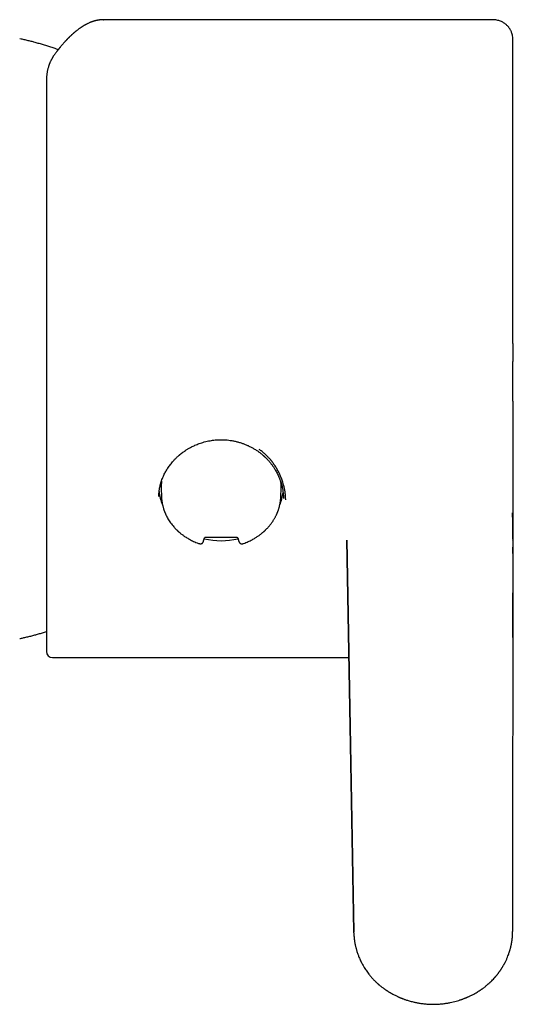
# Model space of a CAD drawing. Header units: millimetres. Extents: x 8 to 829, y 12 to 852.
# Tile 2 of 10: x 448 to 480, y 373 to 438. Entities that reach past the tile are written whole.
import ezdxf

# ---------------------------------------------------------------- set-up
doc = ezdxf.new("R2010")
doc.units = ezdxf.units.MM

msp = doc.modelspace()

# ---------------------------------------------------------------- linework, layer by layer
at = {"color": 7, "linetype": 'Continuous', "lineweight": 30}
for p, q in [((453.12, 437.941), (453.124, 437.941)), ((478.564, 437.942), (453.124, 437.942)), ((480.064, 416.615), (480.064, 415.429)), ((456.909, 407.088), (456.928, 406.548)), ((464.786, 406.548), (464.805, 407.088)), ((464.957, 406.436), (464.959, 406.421)), ((459.699, 403.626), (459.767, 403.833)), ((461.948, 403.826), (462.023, 403.598)), ((469.592, 377.907), (469.126, 403.683)), ((469.126, 403.674), (469.592, 377.899)), ((480.066, 403.683), (480.04, 377.916)), ((480.066, 403.683), (480.066, 403.69)), ((449.757, 395.942), (469.266, 395.942)), ((480.042, 377.841), (480.043, 377.911)), ((469.596, 377.818), (469.592, 377.899))]:
    msp.add_line(p, q, dxfattribs=at)
for centre, radius, start, end in [((459.874, 407.191), 2.966, 172.35512, 181.99755), ((461.843, 407.191), 2.964, 358.00068, 5.29002), ((459.908, 407.203), 3.151, 185.82756, 202.5056), ((461.803, 407.204), 3.155, 337.48037, 353.07494), ((460.857, 408.348), 4.707, 256.37132, 283.61893), ((449.757, 396.342), 0.4, 180, 270)]:
    msp.add_arc(centre, radius, start, end, dxfattribs=at)
for points, knots in [([(453.121, 437.941), (453.11, 437.941), (453.088, 437.941), (453.057, 437.94), (453.025, 437.939), (452.995, 437.937), (452.966, 437.935), (452.939, 437.933), (452.915, 437.931), (452.892, 437.928), (452.869, 437.926), (452.844, 437.923), (452.816, 437.919), (452.784, 437.914), (452.75, 437.908), (452.717, 437.902), (452.686, 437.896), (452.658, 437.889), (452.63, 437.883), (452.601, 437.876), (452.571, 437.869), (452.54, 437.86), (452.511, 437.852), (452.487, 437.845), (452.466, 437.839), (452.446, 437.832), (452.423, 437.825), (452.396, 437.816), (452.364, 437.805), (452.33, 437.793), (452.298, 437.78), (452.267, 437.769), (452.239, 437.757), (452.199, 437.741), (452.145, 437.717), (452.075, 437.685), (452.017, 437.656), (451.97, 437.631), (451.934, 437.612), (451.897, 437.592), (451.861, 437.571), (451.825, 437.55), (451.79, 437.53), (451.758, 437.51), (451.726, 437.49), (451.695, 437.47), (451.662, 437.449), (451.628, 437.426), (451.591, 437.401), (451.547, 437.37), (451.498, 437.335), (451.444, 437.296), (451.392, 437.256), (451.341, 437.216), (451.291, 437.177), (451.246, 437.139), (451.204, 437.105), (451.169, 437.074), (451.137, 437.046), (451.106, 437.019), (451.078, 436.994), (451.052, 436.971), (451.028, 436.949), (451.002, 436.925), (450.972, 436.898), (450.939, 436.866), (450.902, 436.831), (450.865, 436.794), (450.828, 436.757), (450.793, 436.723), (450.76, 436.689), (450.734, 436.662), (450.715, 436.642), (450.701, 436.628), (450.69, 436.616), (450.68, 436.606), (450.669, 436.594), (450.653, 436.578), (450.632, 436.555), (450.606, 436.527), (450.578, 436.496), (450.549, 436.464), (450.508, 436.419), (450.458, 436.363), (450.402, 436.298), (450.352, 436.239), (450.309, 436.188), (450.27, 436.14), (450.238, 436.102), (450.214, 436.072), (450.197, 436.05), (450.18, 436.03), (450.165, 436.011), (450.151, 435.993), (450.138, 435.976), (450.124, 435.959), (450.108, 435.938), (450.087, 435.911), (450.061, 435.878), (450.03, 435.837), (449.993, 435.788), (449.95, 435.732), (449.921, 435.691), (449.905, 435.67)], [0, 0, 0, 0, 0.008177, 0.017086, 0.026735, 0.037035, 0.046715, 0.055377, 0.062612, 0.069187, 0.076136, 0.083575, 0.091498, 0.101814, 0.112091, 0.122263, 0.131694, 0.140232, 0.148283, 0.157061, 0.166448, 0.176526, 0.185709, 0.1934, 0.198522, 0.204255, 0.210993, 0.218735, 0.229248, 0.239884, 0.249808, 0.25902, 0.267522, 0.275498, 0.296154, 0.317471, 0.33947, 0.350223, 0.361292, 0.372677, 0.384255, 0.395126, 0.406209, 0.416184, 0.425699, 0.435429, 0.445392, 0.4561, 0.467776, 0.480419, 0.497005, 0.514004, 0.530497, 0.546483, 0.561963, 0.576818, 0.589485, 0.600701, 0.610476, 0.619895, 0.629708, 0.636958, 0.644408, 0.652437, 0.661681, 0.672149, 0.683843, 0.696761, 0.707543, 0.719017, 0.729684, 0.738742, 0.743611, 0.747845, 0.751442, 0.754404, 0.757164, 0.762234, 0.768918, 0.777217, 0.786704, 0.795999, 0.804998, 0.825037, 0.843428, 0.858456, 0.872171, 0.884628, 0.895928, 0.901867, 0.907428, 0.912613, 0.91742, 0.92185, 0.925902, 0.930022, 0.934921, 0.941519, 0.949817, 0.959814, 0.971511, 0.984906, 1, 1, 1, 1]), ([(480.063, 436.441), (480.063, 436.489), (480.063, 436.587), (480.055, 436.729), (480.038, 436.865), (480.012, 436.989), (479.978, 437.093), (479.942, 437.181), (479.907, 437.253), (479.871, 437.316), (479.837, 437.369), (479.803, 437.418), (479.766, 437.466), (479.722, 437.517), (479.669, 437.572), (479.606, 437.629), (479.533, 437.687), (479.448, 437.744), (479.352, 437.797), (479.245, 437.846), (479.127, 437.886), (478.998, 437.914), (478.861, 437.932), (478.715, 437.941), (478.615, 437.941), (478.564, 437.941)], [0, 0, 0, 0, 0.059358, 0.120032, 0.176124, 0.227831, 0.275336, 0.311512, 0.344442, 0.374031, 0.400211, 0.423043, 0.447081, 0.474765, 0.506107, 0.541017, 0.579423, 0.621262, 0.666425, 0.714753, 0.766022, 0.81997, 0.876849, 0.936881, 1, 1, 1, 1]), ([(450.13, 435.967), (450.063, 435.99), (449.905, 436.046), (449.654, 436.13), (449.378, 436.219), (449.099, 436.304), (448.818, 436.385), (448.546, 436.46), (448.281, 436.528), (448.026, 436.59), (447.798, 436.644), (447.654, 436.674), (447.596, 436.687)], [0, 0, 0, 0, 0.080835, 0.190828, 0.301061, 0.411555, 0.52234, 0.633447, 0.733253, 0.83304, 0.932798, 1, 1, 1, 1]), ([(480.064, 416.615), (480.064, 416.787), (480.064, 417.13), (480.064, 417.643), (480.064, 418.156), (480.064, 418.668), (480.064, 419.179), (480.064, 419.689), (480.064, 420.215), (480.064, 420.755), (480.064, 421.307), (480.064, 421.856), (480.064, 422.4), (480.064, 422.923), (480.064, 423.426), (480.064, 423.908), (480.064, 424.385), (480.064, 424.857), (480.064, 425.324), (480.064, 425.786), (480.064, 426.257), (480.064, 426.736), (480.064, 427.22), (480.064, 427.696), (480.064, 428.162), (480.064, 428.605), (480.064, 429.026), (480.064, 429.424), (480.064, 429.814), (480.064, 430.195), (480.064, 430.568), (480.064, 430.931), (480.064, 431.297), (480.064, 431.663), (480.064, 432.027), (480.064, 432.379), (480.064, 432.718), (480.064, 433.034), (480.064, 433.328), (480.064, 433.601), (480.064, 433.862), (480.064, 434.111), (480.064, 434.349), (480.064, 434.574), (480.064, 434.795), (480.064, 435.008), (480.064, 435.213), (480.064, 435.403), (480.064, 435.578), (480.064, 435.732), (480.064, 435.867), (480.064, 435.985), (480.064, 436.09), (480.064, 436.181), (480.064, 436.258), (480.064, 436.322), (480.064, 436.374), (480.064, 436.413), (480.064, 436.437), (480.064, 436.44), (480.064, 436.441)], [0, 0, 0, 0, 0.0166195, 0.0332133, 0.0497929, 0.0663697, 0.0829552, 0.0995607, 0.1162089, 0.1344913, 0.1527402, 0.1709713, 0.1892, 0.2074419, 0.2240396, 0.2406204, 0.2571958, 0.2737774, 0.2903767, 0.307005, 0.3236669, 0.3419556, 0.3602069, 0.3784361, 0.3966586, 0.4148898, 0.4314669, 0.4480347, 0.4646047, 0.4811886, 0.4977979, 0.5144444, 0.5310942, 0.5493659, 0.5676109, 0.5858446, 0.6040821, 0.6223387, 0.6389549, 0.6555469, 0.6721265, 0.6887054, 0.7052951, 0.7219075, 0.7385268, 0.7567789, 0.7750155, 0.793252, 0.8115035, 0.8297852, 0.8464496, 0.8630714, 0.8796621, 0.8962334, 0.9127969, 0.9293642, 0.9459509, 0.9641851, 0.982415, 1, 1, 1, 1]), ([(449.905, 435.67), (449.89, 435.65), (449.863, 435.612), (449.826, 435.558), (449.795, 435.51), (449.769, 435.469), (449.748, 435.433), (449.732, 435.405), (449.718, 435.381), (449.707, 435.361), (449.693, 435.336), (449.678, 435.307), (449.658, 435.268), (449.635, 435.223), (449.611, 435.171), (449.587, 435.117), (449.565, 435.063), (449.543, 435.006), (449.521, 434.946), (449.5, 434.885), (449.479, 434.815), (449.456, 434.734), (449.433, 434.641), (449.413, 434.545), (449.396, 434.45), (449.384, 434.364), (449.375, 434.29), (449.369, 434.224), (449.365, 434.169), (449.362, 434.124), (449.36, 434.088), (449.359, 434.048), (449.358, 434.002), (449.358, 433.969), (449.357, 433.952)], [0, 0, 0, 0, 0.040362, 0.076282, 0.107783, 0.134883, 0.157258, 0.175402, 0.189476, 0.202023, 0.213944, 0.235541, 0.256819, 0.286072, 0.319234, 0.351359, 0.383153, 0.416133, 0.451898, 0.487494, 0.521555, 0.571506, 0.624303, 0.677629, 0.729653, 0.778978, 0.814847, 0.850759, 0.887515, 0.9059, 0.925032, 0.946562, 0.971547, 1, 1, 1, 1]), ([(449.357, 433.937), (449.357, 433.829), (449.357, 433.613), (449.357, 433.274), (449.357, 432.923), (449.357, 432.605), (449.357, 432.325), (449.357, 432.086), (449.357, 431.841), (449.357, 431.587), (449.357, 431.302), (449.357, 430.985), (449.357, 430.639), (449.357, 430.286), (449.357, 429.982), (449.357, 429.733), (449.357, 429.54), (449.357, 429.345), (449.357, 429.147), (449.357, 428.948), (449.357, 428.679), (449.357, 428.339), (449.357, 427.923), (449.357, 427.501), (449.357, 427.073), (449.357, 426.642), (449.357, 426.208), (449.357, 425.771), (449.357, 425.325), (449.357, 424.843), (449.357, 424.325), (449.357, 423.771), (449.357, 423.213), (449.357, 422.648), (449.357, 422.079), (449.357, 421.532), (449.357, 421.01), (449.357, 420.514), (449.357, 420.016), (449.357, 419.517), (449.357, 419.019), (449.357, 418.523), (449.357, 418.028), (449.357, 417.535), (449.357, 417.045), (449.357, 416.558), (449.357, 416.072), (449.357, 415.587), (449.357, 415.18), (449.357, 414.849), (449.357, 414.596), (449.357, 414.343), (449.357, 414.091), (449.357, 413.838), (449.357, 413.513), (449.357, 413.115), (449.357, 412.647), (449.357, 412.181), (449.357, 411.719), (449.357, 411.292), (449.357, 410.9), (449.357, 410.542), (449.357, 410.188), (449.357, 409.841), (449.357, 409.449), (449.357, 409.012), (449.357, 408.526), (449.357, 408.046), (449.357, 407.572), (449.357, 407.103), (449.357, 406.63), (449.357, 406.154), (449.357, 405.675), (449.357, 405.206), (449.357, 404.803), (449.357, 404.462), (449.357, 404.181), (449.357, 403.902), (449.357, 403.622), (449.357, 403.318), (449.357, 402.992), (449.357, 402.651), (449.357, 402.318), (449.357, 402.043), (449.357, 401.825), (449.357, 401.659), (449.357, 401.495), (449.357, 401.334), (449.357, 401.175), (449.357, 400.964), (449.357, 400.706), (449.357, 400.406), (449.357, 400.115), (449.357, 399.835), (449.357, 399.566), (449.357, 399.308), (449.357, 399.061), (449.357, 398.823), (449.357, 398.579), (449.357, 398.332), (449.357, 398.086), (449.357, 397.856), (449.357, 397.642), (449.357, 397.444), (449.357, 397.27), (449.357, 397.118), (449.357, 396.986), (449.357, 396.867), (449.357, 396.759), (449.357, 396.665), (449.357, 396.583), (449.357, 396.513), (449.357, 396.455), (449.357, 396.409), (449.357, 396.375), (449.357, 396.352), (449.357, 396.342), (449.357, 396.343), (449.357, 396.343)], [0, 0, 0, 0, 0.010828, 0.021639, 0.032441, 0.043241, 0.050034, 0.056831, 0.063635, 0.070527, 0.077703, 0.086661, 0.09561, 0.104554, 0.113499, 0.118186, 0.122875, 0.127566, 0.132261, 0.13696, 0.141664, 0.151141, 0.160603, 0.170055, 0.179502, 0.188949, 0.198234, 0.20753, 0.216842, 0.226325, 0.237598, 0.248858, 0.260113, 0.271372, 0.282646, 0.293942, 0.303601, 0.313244, 0.322875, 0.332502, 0.342129, 0.35159, 0.361064, 0.370554, 0.379868, 0.389161, 0.398445, 0.407723, 0.417001, 0.421863, 0.426728, 0.431595, 0.436466, 0.441341, 0.446222, 0.455356, 0.464476, 0.473587, 0.482694, 0.491801, 0.498961, 0.506127, 0.5133, 0.520403, 0.527209, 0.537324, 0.547429, 0.557531, 0.567636, 0.577752, 0.587885, 0.598712, 0.609522, 0.620324, 0.631124, 0.637917, 0.644714, 0.651519, 0.658412, 0.665588, 0.674546, 0.683495, 0.692439, 0.701384, 0.706071, 0.71076, 0.715451, 0.720146, 0.724845, 0.729549, 0.739027, 0.748488, 0.75794, 0.767387, 0.776834, 0.786119, 0.795415, 0.804727, 0.81421, 0.825484, 0.836743, 0.847998, 0.859257, 0.870531, 0.881827, 0.891487, 0.901129, 0.910761, 0.920387, 0.930014, 0.939476, 0.948949, 0.958439, 0.967753, 0.977047, 0.98633, 0.995608, 1, 1, 1, 1]), ([(480.065, 402.808), (480.065, 402.82), (480.065, 402.843), (480.065, 402.876), (480.065, 402.906), (480.065, 402.932), (480.066, 402.959), (480.066, 402.988), (480.066, 403.02), (480.066, 403.052), (480.066, 403.082), (480.066, 403.108), (480.066, 403.134), (480.066, 403.164), (480.066, 403.198), (480.067, 403.236), (480.067, 403.278), (480.067, 403.319), (480.067, 403.358), (480.067, 403.395), (480.067, 403.436), (480.068, 403.481), (480.068, 403.527), (480.068, 403.568), (480.068, 403.604), (480.068, 403.637), (480.068, 403.671), (480.069, 403.717), (480.069, 403.776), (480.069, 403.84), (480.07, 403.905), (480.07, 403.971), (480.07, 404.034), (480.071, 404.098), (480.071, 404.162), (480.071, 404.236), (480.072, 404.32), (480.073, 404.41), (480.073, 404.496), (480.074, 404.567), (480.074, 404.627), (480.074, 404.68), (480.075, 404.737), (480.075, 404.796), (480.075, 404.858), (480.076, 404.919), (480.076, 404.979), (480.077, 405.036), (480.077, 405.088), (480.077, 405.133), (480.078, 405.172), (480.078, 405.21), (480.078, 405.254), (480.078, 405.308), (480.079, 405.374), (480.079, 405.446), (480.08, 405.518), (480.08, 405.594), (480.081, 405.672), (480.081, 405.752), (480.082, 405.828), (480.082, 405.904), (480.082, 405.983), (480.083, 406.068), (480.083, 406.157), (480.084, 406.237), (480.084, 406.3), (480.084, 406.344), (480.084, 406.379), (480.084, 406.41), (480.085, 406.44), (480.085, 406.476), (480.085, 406.523), (480.085, 406.583), (480.085, 406.657), (480.086, 406.738), (480.086, 406.828), (480.086, 406.926), (480.086, 407.03), (480.086, 407.136), (480.087, 407.237), (480.087, 407.329), (480.087, 407.411), (480.087, 407.488), (480.087, 407.564), (480.087, 407.643), (480.087, 407.729), (480.087, 407.815), (480.086, 407.901), (480.086, 407.983), (480.086, 408.062), (480.086, 408.138), (480.086, 408.212), (480.086, 408.286), (480.086, 408.36), (480.085, 408.438), (480.085, 408.525), (480.085, 408.628), (480.084, 408.741), (480.084, 408.857), (480.084, 408.968), (480.083, 409.076), (480.083, 409.192), (480.082, 409.308), (480.082, 409.423), (480.081, 409.543), (480.08, 409.672), (480.08, 409.807), (480.079, 409.945), (480.078, 410.075), (480.078, 410.216), (480.077, 410.347), (480.076, 410.454), (480.076, 410.531), (480.076, 410.589), (480.075, 410.648), (480.075, 410.703), (480.075, 410.752), (480.075, 410.798), (480.074, 410.845), (480.074, 410.896), (480.074, 410.953), (480.073, 411.016), (480.073, 411.079), (480.073, 411.136), (480.073, 411.189), (480.072, 411.252), (480.072, 411.33), (480.072, 411.43), (480.071, 411.539), (480.071, 411.652), (480.07, 411.76), (480.07, 411.852), (480.069, 411.934), (480.069, 412.011), (480.069, 412.09), (480.069, 412.17), (480.068, 412.248), (480.068, 412.325), (480.068, 412.392), (480.068, 412.459), (480.067, 412.527), (480.067, 412.6), (480.067, 412.671), (480.067, 412.739), (480.067, 412.801), (480.066, 412.856), (480.066, 412.9), (480.066, 412.948), (480.066, 412.999), (480.066, 413.046), (480.066, 413.09), (480.066, 413.136), (480.066, 413.184), (480.065, 413.229), (480.065, 413.266), (480.065, 413.299), (480.065, 413.333), (480.065, 413.374), (480.065, 413.418), (480.065, 413.46), (480.065, 413.496), (480.065, 413.53), (480.065, 413.567), (480.065, 413.609), (480.065, 413.656), (480.065, 413.7), (480.065, 413.743), (480.064, 413.787), (480.064, 413.837), (480.064, 413.893), (480.064, 413.957), (480.064, 414.025), (480.064, 414.094), (480.064, 414.176), (480.064, 414.271), (480.064, 414.375), (480.064, 414.473), (480.064, 414.563), (480.064, 414.629), (480.064, 414.675), (480.064, 414.702), (480.064, 414.726), (480.064, 414.747), (480.064, 414.771), (480.064, 414.801), (480.064, 414.844), (480.064, 414.902), (480.064, 414.978), (480.064, 415.069), (480.064, 415.175), (480.064, 415.297), (480.064, 415.383), (480.064, 415.429)], [0, 0, 0, 0, 0.003435, 0.006986, 0.009861, 0.012316, 0.014986, 0.017897, 0.021091, 0.024378, 0.02749, 0.030044, 0.032261, 0.034973, 0.039011, 0.04253, 0.046454, 0.051193, 0.054991, 0.058095, 0.062191, 0.067095, 0.071531, 0.075635, 0.079224, 0.082272, 0.085475, 0.08926, 0.095948, 0.102892, 0.109137, 0.115214, 0.121355, 0.127537, 0.13372, 0.140283, 0.149223, 0.158041, 0.166472, 0.174154, 0.178649, 0.183714, 0.189561, 0.195836, 0.201662, 0.207805, 0.213339, 0.218296, 0.222739, 0.226696, 0.230173, 0.233363, 0.237209, 0.242152, 0.248176, 0.254967, 0.261485, 0.267646, 0.275351, 0.282449, 0.288955, 0.295409, 0.302308, 0.309646, 0.317419, 0.325516, 0.33005, 0.333789, 0.336742, 0.339005, 0.341485, 0.344415, 0.347794, 0.353158, 0.359162, 0.365745, 0.372908, 0.380816, 0.38933, 0.398114, 0.406164, 0.413422, 0.419892, 0.425582, 0.431383, 0.437505, 0.443969, 0.451032, 0.457085, 0.463503, 0.469527, 0.474977, 0.480765, 0.486169, 0.491428, 0.497302, 0.503794, 0.5108, 0.520284, 0.528891, 0.536481, 0.544977, 0.552773, 0.562132, 0.57054, 0.578238, 0.58849, 0.598865, 0.607528, 0.61848, 0.627103, 0.638141, 0.646715, 0.650432, 0.654767, 0.659158, 0.663233, 0.666613, 0.669829, 0.673118, 0.676623, 0.680833, 0.685558, 0.690201, 0.694377, 0.69793, 0.70148, 0.707984, 0.714831, 0.722971, 0.731447, 0.739214, 0.746037, 0.75135, 0.756878, 0.762413, 0.768341, 0.774119, 0.779197, 0.784833, 0.788611, 0.793477, 0.799506, 0.804318, 0.808615, 0.814291, 0.817545, 0.820306, 0.823886, 0.827769, 0.831203, 0.833974, 0.837231, 0.841068, 0.844287, 0.846865, 0.849037, 0.851318, 0.854205, 0.857809, 0.860838, 0.863192, 0.8655, 0.868048, 0.871176, 0.87461, 0.87801, 0.880639, 0.883914, 0.887288, 0.891349, 0.896023, 0.901003, 0.905931, 0.910811, 0.918546, 0.926184, 0.933196, 0.939431, 0.945361, 0.947401, 0.949277, 0.95098, 0.952509, 0.953944, 0.955974, 0.95876, 0.962973, 0.968233, 0.974552, 0.981942, 0.990419, 1, 1, 1, 1]), ([(456.757, 406.542), (456.757, 406.547), (456.757, 406.557), (456.755, 406.582), (456.755, 406.618), (456.757, 406.667), (456.76, 406.718), (456.764, 406.773), (456.769, 406.839), (456.778, 406.916), (456.79, 407.005), (456.808, 407.112), (456.834, 407.235), (456.869, 407.375), (456.911, 407.519), (456.962, 407.665), (457.02, 407.814), (457.082, 407.952), (457.145, 408.079), (457.207, 408.194), (457.275, 408.31), (457.348, 408.425), (457.427, 408.541), (457.513, 408.656), (457.603, 408.769), (457.689, 408.869), (457.767, 408.953), (457.832, 409.021), (457.892, 409.08), (457.945, 409.132), (457.99, 409.173), (458.027, 409.207), (458.056, 409.232), (458.079, 409.253), (458.098, 409.268), (458.112, 409.281), (458.126, 409.293), (458.145, 409.308), (458.171, 409.33), (458.202, 409.355), (458.235, 409.382), (458.27, 409.408), (458.305, 409.436), (458.364, 409.48), (458.45, 409.541), (458.547, 409.606), (458.635, 409.661), (458.714, 409.709), (458.803, 409.76), (458.903, 409.814), (459.014, 409.869), (459.137, 409.926), (459.272, 409.983), (459.419, 410.039), (459.578, 410.093), (459.75, 410.144), (459.935, 410.19), (460.118, 410.226), (460.298, 410.254), (460.474, 410.274), (460.657, 410.287), (460.848, 410.292), (461.046, 410.288), (461.251, 410.274), (461.461, 410.249), (461.677, 410.212), (461.897, 410.163), (462.107, 410.103), (462.307, 410.036), (462.496, 409.962), (462.686, 409.877), (462.875, 409.781), (463.064, 409.673), (463.186, 409.593), (463.248, 409.552)], [0, 0, 0, 0, 0.003622, 0.00721, 0.012924, 0.019021, 0.025597, 0.032652, 0.040185, 0.050773, 0.062179, 0.074404, 0.091502, 0.109539, 0.128079, 0.147123, 0.166672, 0.186728, 0.202103, 0.217764, 0.23371, 0.249944, 0.266474, 0.283307, 0.300445, 0.317145, 0.329211, 0.340103, 0.349819, 0.358357, 0.365716, 0.370946, 0.375356, 0.378946, 0.381715, 0.383663, 0.385317, 0.388071, 0.392059, 0.396827, 0.401707, 0.406691, 0.41178, 0.416974, 0.431795, 0.447401, 0.456695, 0.467027, 0.478562, 0.491293, 0.505215, 0.520333, 0.536647, 0.554157, 0.572867, 0.592779, 0.613897, 0.636227, 0.654969, 0.674495, 0.69481, 0.71592, 0.737832, 0.760544, 0.78401, 0.808227, 0.833204, 0.858953, 0.881012, 0.903629, 0.926818, 0.950595, 0.974981, 1, 1, 1, 1]), ([(463.247, 409.552), (463.272, 409.535), (463.324, 409.499), (463.399, 409.444), (463.47, 409.389), (463.529, 409.341), (463.577, 409.301), (463.614, 409.269), (463.642, 409.244), (463.664, 409.225), (463.68, 409.21), (463.692, 409.199), (463.703, 409.189), (463.715, 409.178), (463.728, 409.165), (463.751, 409.143), (463.785, 409.11), (463.831, 409.065), (463.88, 409.014), (463.932, 408.958), (463.985, 408.899), (464.062, 408.81), (464.158, 408.69), (464.271, 408.536), (464.365, 408.392), (464.443, 408.262), (464.509, 408.144), (464.572, 408.021), (464.634, 407.888), (464.695, 407.743), (464.75, 407.595), (464.8, 407.443), (464.844, 407.291), (464.882, 407.131), (464.915, 406.963), (464.94, 406.787), (464.956, 406.605), (464.958, 406.484), (464.959, 406.421)], [0, 0, 0, 0, 0.023281, 0.049514, 0.072672, 0.092742, 0.109715, 0.121489, 0.131107, 0.13857, 0.144453, 0.148009, 0.151737, 0.155996, 0.160784, 0.166102, 0.180731, 0.198298, 0.216464, 0.236887, 0.257954, 0.279034, 0.329274, 0.379598, 0.430031, 0.465384, 0.500823, 0.537095, 0.576322, 0.618633, 0.664011, 0.705331, 0.748874, 0.79463, 0.842597, 0.892788, 0.945235, 1, 1, 1, 1]), ([(465.104, 406.339), (465.104, 406.364), (465.103, 406.42), (465.1, 406.512), (465.092, 406.621), (465.082, 406.729), (465.068, 406.832), (465.054, 406.927), (465.036, 407.028), (465.013, 407.136), (464.983, 407.264), (464.944, 407.406), (464.897, 407.557), (464.848, 407.697), (464.797, 407.826), (464.746, 407.945), (464.696, 408.054), (464.624, 408.202), (464.52, 408.392), (464.413, 408.56), (464.34, 408.666), (464.308, 408.711), (464.275, 408.757), (464.241, 408.802), (464.206, 408.847), (464.171, 408.891), (464.135, 408.936), (464.061, 409.023), (463.951, 409.145), (463.806, 409.288), (463.673, 409.408), (463.554, 409.506), (463.452, 409.584), (463.389, 409.628), (463.36, 409.648)], [0, 0, 0, 0, 0.021082, 0.046685, 0.076798, 0.111408, 0.135461, 0.161282, 0.188867, 0.218213, 0.249312, 0.29309, 0.334221, 0.372709, 0.408557, 0.441774, 0.472367, 0.500345, 0.567745, 0.637329, 0.651256, 0.665267, 0.679363, 0.693543, 0.707807, 0.722155, 0.736588, 0.751105, 0.80841, 0.859378, 0.90402, 0.942339, 0.974336, 1, 1, 1, 1]), ([(456.928, 406.548), (456.928, 406.537), (456.929, 406.514), (456.932, 406.473), (456.935, 406.424), (456.94, 406.368), (456.946, 406.306), (456.954, 406.241), (456.964, 406.174), (456.976, 406.104), (456.991, 406.029), (457.009, 405.949), (457.029, 405.867), (457.051, 405.791), (457.071, 405.723), (457.09, 405.666), (457.107, 405.62), (457.12, 405.582), (457.134, 405.547), (457.148, 405.51), (457.165, 405.468), (457.185, 405.422), (457.207, 405.372), (457.242, 405.298), (457.29, 405.202), (457.357, 405.081), (457.437, 404.952), (457.529, 404.817), (457.633, 404.679), (457.72, 404.575), (457.787, 404.501), (457.83, 404.454), (457.873, 404.409), (457.914, 404.368), (457.949, 404.334), (457.978, 404.307), (457.999, 404.287), (458.013, 404.274), (458.023, 404.265), (458.031, 404.257), (458.047, 404.243), (458.073, 404.22), (458.11, 404.188), (458.158, 404.148), (458.216, 404.1), (458.287, 404.046), (458.366, 403.987), (458.453, 403.926), (458.549, 403.863), (458.656, 403.798), (458.774, 403.73), (458.905, 403.662), (459.047, 403.594), (459.201, 403.528), (459.327, 403.478), (459.403, 403.453), (459.422, 403.447)], [0, 0, 0, 0, 0.006828, 0.015501, 0.02764, 0.042299, 0.057985, 0.074345, 0.091377, 0.109081, 0.127457, 0.148448, 0.170076, 0.190021, 0.207559, 0.222689, 0.234356, 0.244034, 0.252534, 0.262208, 0.273206, 0.285528, 0.299157, 0.313492, 0.344824, 0.377911, 0.412751, 0.453836, 0.494695, 0.53521, 0.550317, 0.565376, 0.580389, 0.594352, 0.605956, 0.615195, 0.62207, 0.62658, 0.628388, 0.630973, 0.634908, 0.643343, 0.654814, 0.669323, 0.686867, 0.707446, 0.731057, 0.754788, 0.780951, 0.809545, 0.840567, 0.874016, 0.909228, 0.946776, 0.986657, 1, 1, 1, 1]), ([(462.292, 403.446), (462.306, 403.451), (462.374, 403.473), (462.489, 403.518), (462.634, 403.579), (462.767, 403.641), (462.889, 403.703), (463, 403.764), (463.1, 403.823), (463.191, 403.88), (463.277, 403.937), (463.356, 403.992), (463.428, 404.046), (463.489, 404.093), (463.542, 404.136), (463.586, 404.172), (463.621, 404.202), (463.648, 404.226), (463.671, 404.246), (463.691, 404.265), (463.713, 404.285), (463.738, 404.309), (463.769, 404.338), (463.807, 404.375), (463.85, 404.419), (463.9, 404.471), (463.955, 404.53), (464.011, 404.596), (464.068, 404.664), (464.123, 404.734), (464.176, 404.805), (464.225, 404.874), (464.27, 404.942), (464.311, 405.007), (464.351, 405.073), (464.389, 405.14), (464.426, 405.207), (464.459, 405.272), (464.489, 405.334), (464.513, 405.386), (464.533, 405.43), (464.548, 405.465), (464.559, 405.494), (464.569, 405.517), (464.578, 405.54), (464.588, 405.567), (464.604, 405.609), (464.623, 405.664), (464.645, 405.731), (464.667, 405.804), (464.689, 405.881), (464.708, 405.961), (464.727, 406.045), (464.744, 406.135), (464.758, 406.227), (464.769, 406.318), (464.778, 406.401), (464.783, 406.477), (464.785, 406.525), (464.786, 406.548)], [0, 0, 0, 0, 0.010296, 0.047455, 0.082572, 0.115645, 0.146672, 0.17515, 0.201651, 0.226173, 0.248713, 0.27192, 0.292566, 0.310649, 0.326167, 0.339646, 0.35032, 0.358217, 0.36495, 0.371465, 0.377762, 0.385668, 0.395698, 0.407912, 0.422308, 0.439251, 0.45847, 0.479501, 0.500636, 0.521717, 0.542744, 0.563716, 0.582355, 0.600951, 0.619504, 0.638013, 0.656479, 0.674837, 0.691589, 0.706099, 0.717217, 0.726527, 0.734026, 0.739716, 0.744803, 0.752106, 0.761743, 0.77738, 0.795419, 0.814295, 0.834008, 0.854557, 0.875944, 0.898167, 0.922965, 0.945684, 0.966081, 0.984175, 1, 1, 1, 1]), ([(480.064, 403.768), (480.063, 403.787), (480.063, 403.825), (480.063, 403.88), (480.063, 403.931), (480.063, 403.975), (480.062, 404.012), (480.062, 404.041), (480.062, 404.066), (480.062, 404.088), (480.061, 404.11), (480.061, 404.148), (480.06, 404.204), (480.059, 404.278), (480.058, 404.356), (480.057, 404.438), (480.056, 404.519), (480.054, 404.6), (480.053, 404.684), (480.051, 404.764), (480.05, 404.839), (480.049, 404.907), (480.047, 404.973), (480.047, 405.03), (480.046, 405.076), (480.045, 405.113), (480.045, 405.145), (480.045, 405.173), (480.044, 405.197), (480.044, 405.223), (480.044, 405.252), (480.044, 405.282), (480.043, 405.309), (480.043, 405.33), (480.043, 405.35), (480.043, 405.371), (480.043, 405.392), (480.043, 405.413), (480.043, 405.431), (480.043, 405.446), (480.043, 405.457), (480.044, 405.464), (480.044, 405.468), (480.044, 405.467), (480.044, 405.467)], [0, 0, 0, 0, 0.026991, 0.054272, 0.078322, 0.099141, 0.116727, 0.130348, 0.14118, 0.151339, 0.161744, 0.172396, 0.205532, 0.240462, 0.277024, 0.316372, 0.354672, 0.392292, 0.433159, 0.478256, 0.51229, 0.548307, 0.583861, 0.615775, 0.638318, 0.658658, 0.676822, 0.693165, 0.70685, 0.721016, 0.7421, 0.765962, 0.785426, 0.802572, 0.819883, 0.838333, 0.861937, 0.883971, 0.906022, 0.930261, 0.951282, 0.973144, 0.99555, 1, 1, 1, 1]), ([(459.767, 403.827), (459.768, 403.831), (459.769, 403.837), (459.779, 403.85), (459.799, 403.864), (459.831, 403.875), (459.856, 403.876), (459.868, 403.877)], [0, 0, 0, 0, 0.151053, 0.293716, 0.555783, 0.790105, 1, 1, 1, 1]), ([(461.847, 403.877), (461.854, 403.877), (461.868, 403.877), (461.894, 403.872), (461.919, 403.862), (461.941, 403.845), (461.945, 403.833), (461.947, 403.827)], [0, 0, 0, 0, 0.134508, 0.264006, 0.513863, 0.757933, 1, 1, 1, 1]), ([(459.421, 403.447), (459.44, 403.442), (459.474, 403.433), (459.525, 403.437), (459.566, 403.45), (459.593, 403.464), (459.61, 403.476), (459.622, 403.486), (459.634, 403.497), (459.646, 403.512), (459.659, 403.53), (459.672, 403.553), (459.685, 403.579), (459.692, 403.598), (459.696, 403.608)], [0, 0, 0, 0, 0.149878, 0.286438, 0.402327, 0.493696, 0.530323, 0.571921, 0.623836, 0.685607, 0.755879, 0.832895, 0.914808, 1, 1, 1, 1]), ([(462.019, 403.608), (462.022, 403.598), (462.03, 403.577), (462.043, 403.55), (462.058, 403.523), (462.081, 403.495), (462.106, 403.474), (462.129, 403.46), (462.151, 403.449), (462.174, 403.441), (462.201, 403.436), (462.23, 403.435), (462.261, 403.437), (462.282, 403.444), (462.293, 403.447)], [0, 0, 0, 0, 0.097669, 0.18789, 0.271115, 0.383443, 0.48487, 0.545492, 0.60376, 0.678534, 0.746674, 0.824067, 0.909189, 1, 1, 1, 1]), ([(462.292, 403.446), (462.292, 403.446), (462.293, 403.446), (462.293, 403.446), (462.293, 403.446)], [0, 0, 0, 0, 0.987195, 1, 1, 1, 1]), ([(469.126, 403.611), (469.126, 403.61), (469.126, 403.61), (469.126, 403.608), (469.126, 403.606), (469.126, 403.605)], [0, 0, 0, 0, 0.215619, 0.573417, 1, 1, 1, 1]), ([(480.064, 397.444), (480.064, 397.443), (480.064, 397.442), (480.064, 397.456), (480.064, 397.483), (480.064, 397.528), (480.064, 397.589), (480.064, 397.667), (480.064, 397.761), (480.064, 397.868), (480.064, 397.985), (480.064, 398.113), (480.064, 398.253), (480.064, 398.406), (480.064, 398.573), (480.064, 398.753), (480.064, 398.951), (480.064, 399.17), (480.064, 399.41), (480.064, 399.665), (480.064, 399.933), (480.064, 400.124), (480.064, 400.22)], [0, 0, 0, 0, 0.024951, 0.073826, 0.122744, 0.176431, 0.230025, 0.283573, 0.33712, 0.390709, 0.439447, 0.488138, 0.536817, 0.585519, 0.634277, 0.683126, 0.73197, 0.785593, 0.839163, 0.892724, 0.946322, 1, 1, 1, 1]), ([(447.596, 397.196), (447.669, 397.212), (447.828, 397.247), (448.072, 397.304), (448.328, 397.367), (448.585, 397.434), (448.841, 397.504), (449.096, 397.579), (449.268, 397.63), (449.355, 397.658), (449.357, 397.658)], [0, 0, 0, 0, 0.12313, 0.267682, 0.412692, 0.558117, 0.703923, 0.850077, 0.996551, 1, 1, 1, 1]), ([(480.059, 397.261), (480.06, 397.275), (480.064, 397.336), (480.064, 397.397), (480.063, 397.444)], [0, 0, 0, 0, 0.226396, 1, 1, 1, 1]), ([(469.592, 377.82), (469.593, 377.795), (469.594, 377.744), (469.597, 377.676), (469.6, 377.618), (469.604, 377.571), (469.607, 377.53), (469.61, 377.498), (469.613, 377.471), (469.615, 377.446), (469.619, 377.416), (469.623, 377.381), (469.628, 377.34), (469.635, 377.29), (469.643, 377.233), (469.654, 377.168), (469.665, 377.107), (469.678, 377.043), (469.693, 376.972), (469.711, 376.891), (469.732, 376.807), (469.755, 376.725), (469.781, 376.634), (469.812, 376.537), (469.848, 376.431), (469.887, 376.325), (469.93, 376.216), (469.979, 376.103), (470.034, 375.984), (470.095, 375.861), (470.164, 375.731), (470.239, 375.6), (470.317, 375.475), (470.397, 375.354), (470.484, 375.23), (470.568, 375.119), (470.643, 375.026), (470.701, 374.956), (470.757, 374.891), (470.813, 374.829), (470.866, 374.772), (470.918, 374.717), (470.971, 374.664), (471.022, 374.613), (471.067, 374.57), (471.101, 374.538), (471.129, 374.513), (471.151, 374.493), (471.169, 374.477), (471.186, 374.462), (471.206, 374.444), (471.231, 374.422), (471.261, 374.397), (471.303, 374.362), (471.36, 374.315), (471.432, 374.258), (471.499, 374.208), (471.557, 374.165), (471.604, 374.131), (471.651, 374.098), (471.694, 374.069), (471.727, 374.047), (471.752, 374.03), (471.776, 374.015), (471.804, 373.997), (471.838, 373.975), (471.879, 373.95), (471.946, 373.909), (472.037, 373.856), (472.147, 373.795), (472.251, 373.74), (472.348, 373.692), (472.43, 373.653), (472.498, 373.622), (472.552, 373.598), (472.601, 373.577), (472.645, 373.558), (472.682, 373.543), (472.711, 373.531), (472.739, 373.52), (472.772, 373.507), (472.817, 373.49), (472.871, 373.47), (472.937, 373.446), (473.018, 373.418), (473.117, 373.386), (473.234, 373.35), (473.363, 373.314), (473.523, 373.273), (473.712, 373.231), (473.944, 373.189), (474.194, 373.155), (474.46, 373.131), (474.722, 373.12), (474.977, 373.122), (475.226, 373.135), (475.471, 373.159), (475.709, 373.193), (475.93, 373.233), (476.134, 373.279), (476.32, 373.327), (476.467, 373.37), (476.576, 373.405), (476.652, 373.431), (476.725, 373.457), (476.794, 373.482), (476.852, 373.504), (476.898, 373.522), (476.933, 373.536), (476.961, 373.547), (476.984, 373.557), (477.006, 373.566), (477.034, 373.578), (477.073, 373.595), (477.123, 373.617), (477.181, 373.643), (477.278, 373.688), (477.406, 373.752), (477.562, 373.836), (477.677, 373.903), (477.758, 373.953), (477.806, 373.983), (477.85, 374.011), (477.886, 374.034), (477.912, 374.051), (477.933, 374.065), (477.954, 374.079), (477.98, 374.097), (478.014, 374.122), (478.058, 374.152), (478.11, 374.19), (478.167, 374.233), (478.226, 374.279), (478.289, 374.329), (478.346, 374.376), (478.397, 374.419), (478.438, 374.456), (478.472, 374.486), (478.498, 374.509), (478.52, 374.529), (478.544, 374.552), (478.573, 374.579), (478.633, 374.637), (478.721, 374.725), (478.804, 374.813), (478.856, 374.872), (478.88, 374.899), (478.901, 374.924), (478.919, 374.945), (478.935, 374.963), (478.949, 374.98), (478.965, 374.999), (478.988, 375.027), (479.018, 375.065), (479.053, 375.108), (479.086, 375.151), (479.116, 375.191), (479.148, 375.235), (479.181, 375.281), (479.214, 375.328), (479.243, 375.37), (479.267, 375.406), (479.29, 375.44), (479.314, 375.479), (479.343, 375.523), (479.374, 375.575), (479.407, 375.63), (479.439, 375.686), (479.469, 375.739), (479.495, 375.787), (479.519, 375.831), (479.565, 375.92), (479.63, 376.054), (479.704, 376.226), (479.773, 376.402), (479.83, 376.57), (479.87, 376.703), (479.893, 376.787), (479.907, 376.839), (479.92, 376.893), (479.932, 376.944), (479.943, 376.994), (479.954, 377.043), (479.963, 377.089), (479.971, 377.132), (479.977, 377.167), (479.983, 377.201), (479.989, 377.239), (479.996, 377.281), (480.002, 377.325), (480.008, 377.368), (480.013, 377.409), (480.018, 377.454), (480.024, 377.508), (480.03, 377.574), (480.035, 377.652), (480.04, 377.742), (480.041, 377.807), (480.042, 377.841)], [0, 0, 0, 0, 0.00469, 0.009573, 0.012992, 0.016365, 0.019146, 0.021403, 0.022985, 0.024576, 0.026545, 0.028893, 0.031619, 0.034551, 0.038729, 0.043077, 0.047343, 0.050918, 0.055927, 0.061588, 0.067357, 0.072925, 0.078289, 0.085887, 0.092972, 0.10023, 0.107975, 0.116076, 0.124335, 0.133632, 0.143047, 0.153227, 0.162981, 0.171794, 0.18148, 0.192526, 0.198909, 0.204696, 0.210144, 0.215446, 0.22088, 0.225182, 0.23006, 0.235513, 0.238976, 0.242061, 0.244513, 0.246334, 0.24773, 0.249071, 0.250796, 0.252906, 0.2554, 0.258277, 0.263509, 0.269423, 0.276004, 0.279544, 0.28325, 0.287117, 0.290533, 0.293068, 0.294743, 0.296359, 0.298469, 0.301072, 0.304169, 0.307612, 0.316176, 0.324182, 0.331633, 0.338529, 0.344825, 0.348906, 0.35264, 0.356028, 0.35907, 0.361686, 0.363622, 0.364999, 0.367342, 0.370369, 0.374079, 0.378471, 0.383546, 0.390385, 0.398163, 0.406776, 0.41554, 0.429372, 0.443278, 0.45993, 0.476696, 0.493581, 0.509044, 0.524623, 0.540277, 0.555393, 0.569782, 0.582555, 0.594693, 0.606193, 0.611393, 0.616451, 0.621366, 0.62612, 0.630313, 0.633146, 0.635521, 0.637439, 0.638899, 0.640193, 0.642027, 0.644698, 0.648207, 0.652418, 0.656628, 0.668557, 0.679604, 0.690412, 0.694066, 0.697732, 0.701248, 0.704, 0.705929, 0.707192, 0.708765, 0.710794, 0.713277, 0.716826, 0.72101, 0.725568, 0.730395, 0.73549, 0.740856, 0.744661, 0.748449, 0.75141, 0.753416, 0.755073, 0.757184, 0.759752, 0.762779, 0.773275, 0.783689, 0.786255, 0.788595, 0.790664, 0.792462, 0.793988, 0.795248, 0.796764, 0.798868, 0.802349, 0.806114, 0.809626, 0.812885, 0.815891, 0.820151, 0.823882, 0.827152, 0.82996, 0.832309, 0.835275, 0.838855, 0.84264, 0.847036, 0.851311, 0.855375, 0.858928, 0.861958, 0.865238, 0.878609, 0.891045, 0.901919, 0.915656, 0.926013, 0.929151, 0.932888, 0.936535, 0.940022, 0.943348, 0.946513, 0.949868, 0.952674, 0.954932, 0.957015, 0.95948, 0.962461, 0.96541, 0.968184, 0.970814, 0.973564, 0.977158, 0.981598, 0.986885, 0.993019, 1, 1, 1, 1])]:
    msp.add_open_spline(points, degree=3, knots=knots, dxfattribs=at)
msp.add_open_spline([(459.868, 403.877), (460.087, 403.874), (460.527, 403.868), (461.187, 403.868), (461.627, 403.874), (461.847, 403.877)], degree=3, dxfattribs=at)

doc.saveas('drawing.dxf')
